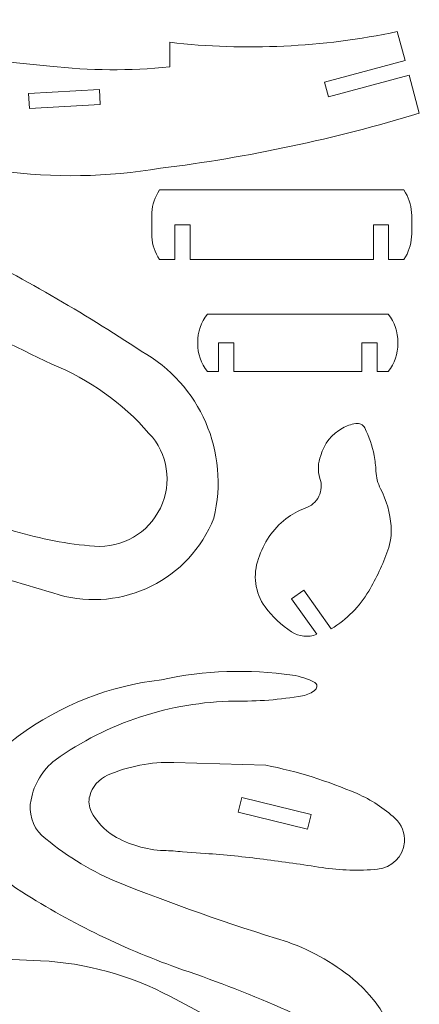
# Model space of a CAD drawing. Header units: millimetres. Extents: x -108 to 108, y -41 to 41.
# Tile 21 of 21: x 88 to 108, y -7 to 41. Entities that reach past the tile are written whole.
import ezdxf

# ---------------------------------------------------------------- set-up
doc = ezdxf.new("R2010")
doc.units = ezdxf.units.MM
doc.header["$MEASUREMENT"] = 0
doc.layers.add('Layer 1', color=7, linetype='Continuous')

msp = doc.modelspace()

# ---------------------------------------------------------------- linework, layer by layer
at = {"layer": 'Layer 1', "color": 20, "lineweight": 9}
for points, knots in [([(107.4496, 38.368), (107.4496, 38.368), (107.95, 36.5086), (107.95, 36.5086), (107.95, 36.5086), (103.8223, 35.2508), (99.5934, 34.3504), (95.3113, 33.8177), (95.3113, 33.8177), (92.7319, 33.3816), (90.1005, 33.338), (87.508, 33.6883), (87.508, 33.6883), (87.508, 33.6883), (86.3837, 36.2128), (86.3837, 36.2128), (86.3837, 36.2128), (86.3837, 36.2128), (85.707, 35.9114), (85.707, 35.9114), (85.707, 35.9114), (85.707, 35.9114), (86.638, 33.8209), (86.638, 33.8209), (86.638, 33.8209), (86.2526, 33.8864), (85.8687, 33.9606), (85.4866, 34.0434), (85.4866, 34.0434), (82.4185, 34.802), (79.3994, 35.748), (76.4471, 36.8761), (76.4471, 36.8761), (74.8203, 37.6022), (73.076, 38.0275), (71.2976, 38.1314), (71.2976, 38.1314), (69.6372, 38.2259), (68.0744, 37.3483), (67.2927, 35.8804), (67.2927, 35.8804), (66.4463, 34.5143), (66.1261, 32.8878), (66.3924, 31.3029), (66.3924, 31.3029), (66.5292, 30.5815), (66.8022, 29.8929), (67.1969, 29.2736), (67.1969, 29.2736), (68.3075, 29.656), (69.2967, 30.3252), (70.0645, 31.2141), (70.0645, 31.2141), (70.1156, 31.2755), (70.2031, 31.2919), (70.2729, 31.2531), (70.2729, 31.2531), (70.3427, 31.2143), (70.373, 31.1254), (70.3478, 31.0496), (70.3478, 31.0496), (69.9465, 29.9139), (69.1395, 28.9659), (68.0827, 28.3879), (68.0827, 28.3879), (68.2865, 28.1782), (68.4862, 27.9647), (68.6818, 27.7474), (68.6818, 27.7474), (69.9346, 28.3688), (71.0755, 29.1932), (72.0587, 30.1877), (72.0587, 30.1877), (72.1118, 30.2425), (72.1952, 30.2541), (72.2613, 30.216), (72.2613, 30.216), (72.3273, 30.1779), (72.358, 30.0965), (72.3371, 30.0232), (72.3371, 30.0232), (71.9105, 28.5809), (70.8573, 27.4059), (69.4706, 26.8234), (69.4706, 26.8234), (69.6579, 26.5919), (69.8408, 26.3567), (70.0191, 26.118), (70.0191, 26.118), (71.9789, 26.6738), (73.783, 27.6743), (75.2922, 29.0424), (75.2922, 29.0424), (75.3633, 29.117), (75.4791, 29.1262), (75.5611, 29.0639), (75.5611, 29.0639), (75.6432, 29.0016), (75.6488, 28.8638), (75.5962, 28.7752), (75.5962, 28.7752), (74.3968, 27.0511), (72.6636, 25.7676), (70.665, 25.1223), (70.665, 25.1223), (70.818, 24.7819), (70.919, 24.4203), (70.9644, 24.0498), (70.9644, 24.0498), (73, 23.7613), (75.0694, 24.23), (76.7814, 25.3684), (76.7814, 25.3684), (76.8486, 25.418), (76.9422, 25.4099), (76.9998, 25.3494), (76.9998, 25.3494), (77.0574, 25.289), (77.0504, 25.1832), (76.9977, 25.1184), (76.9977, 25.1184), (75.4738, 23.4185), (73.2181, 22.563), (70.9499, 22.8226), (70.9499, 22.8226), (70.9379, 22.5283), (70.8685, 22.239), (70.7457, 21.9712), (70.7457, 21.9712), (73.0253, 21.3688), (75.4017, 21.2302), (77.7358, 21.5638), (77.7358, 21.5638), (77.8202, 21.583), (77.9051, 21.5341), (77.931, 21.4515), (77.931, 21.4515), (77.9569, 21.3689), (77.8894, 21.2723), (77.8092, 21.2398), (77.8092, 21.2398), (75.2687, 20.4434), (72.5638, 20.3188), (69.9607, 20.8776), (69.9607, 20.8776), (69.6973, 20.5929), (69.4023, 20.3391), (69.0815, 20.1212), (69.0815, 20.1212), (70.6379, 19.1688), (72.4227, 18.6564), (74.2474, 18.6388), (74.2474, 18.6388), (74.3033, 18.6416), (74.3524, 18.6021), (74.3618, 18.5469), (74.3618, 18.5469), (74.3712, 18.4917), (74.325, 18.4353), (74.2713, 18.4194), (74.2713, 18.4194), (72.1268, 17.9228), (69.871, 18.3289), (68.0335, 19.5409), (68.0335, 19.5409), (67.1843, 19.0867), (66.3243, 18.6532), (65.4541, 18.2407), (65.4541, 18.2407), (65.0321, 17.9835), (64.5606, 17.8179), (64.0705, 17.7546), (64.0705, 17.7546), (63.5365, 17.6316), (63.007, 17.4896), (62.4831, 17.3291), (62.4831, 17.3291), (62.1942, 17.247), (61.895, 17.2066), (61.5948, 17.2093), (61.5948, 17.2093), (61.4886, 17.2076), (61.3875, 17.2541), (61.3199, 17.336), (61.3199, 17.336), (61.2522, 17.4178), (61.2257, 17.5266), (61.2474, 17.6305), (61.2474, 17.6305), (61.286, 17.735), (61.2698, 17.8519), (61.2043, 17.9421), (61.2043, 17.9421), (61.1388, 18.0322), (61.0335, 18.0838), (60.9221, 18.0794), (60.9221, 18.0794), (60.7878, 18.0654), (60.652, 18.0757), (60.5213, 18.1098), (60.5213, 18.1098), (60.4042, 18.1418), (60.3167, 18.2396), (60.2978, 18.3596), (60.2978, 18.3596), (60.2391, 18.7013), (60.4305, 19.0372), (60.7542, 19.1616), (60.7542, 19.1616), (60.8643, 19.205), (60.9417, 19.3051), (60.9561, 19.4225), (60.9561, 19.4225), (60.9688, 19.5568), (61.017, 19.6854), (61.0959, 19.7949), (61.0959, 19.7949), (61.1312, 19.844), (61.1995, 19.8557), (61.2493, 19.8213), (61.2493, 19.8213), (61.4882, 19.6561), (61.6836, 19.4353), (61.8187, 19.1781), (61.8187, 19.1781), (62.6937, 19.2476), (63.5485, 19.4762), (64.3412, 19.8531), (64.3412, 19.8531), (64.6991, 20.0433), (65.0265, 20.2857), (65.3128, 20.5725), (65.3128, 20.5725), (65.7242, 20.9197), (66.0421, 21.3642), (66.2376, 21.8658), (66.2376, 21.8658), (66.3721, 22.2915), (66.1425, 22.7464), (65.7197, 22.8899), (65.7197, 22.8899), (65.1696, 23.1497), (64.5585, 23.2519), (63.9538, 23.185), (63.9538, 23.185), (63.4531, 23.143), (62.9595, 23.0397), (62.484, 22.8773), (62.484, 22.8773), (62.3629, 22.6901), (62.3122, 22.4661), (62.3409, 22.245), (62.3409, 22.245), (62.3446, 22.2032), (62.3284, 22.1621), (62.2971, 22.1341), (62.2971, 22.1341), (62.2659, 22.106), (62.2229, 22.0944), (62.1818, 22.1027), (62.1818, 22.1027), (61.978, 22.1926), (61.8229, 22.3661), (61.756, 22.5785), (61.756, 22.5785), (61.7148, 22.6336), (61.6609, 22.678), (61.5989, 22.7078), (61.5989, 22.7078), (61.4509, 22.7899), (61.37, 22.956), (61.3964, 23.1232), (61.3964, 23.1232), (61.4449, 23.3151), (61.5073, 23.5031), (61.5833, 23.6858), (61.5833, 23.6858), (61.6675, 23.8658), (61.8277, 23.9989), (62.02, 24.0489), (62.02, 24.0489), (62.4256, 24.1376), (62.8296, 24.2334), (63.2319, 24.3362), (63.2319, 24.3362), (63.6378, 24.4464), (64.0433, 24.5579), (64.4485, 24.6706), (64.4485, 24.6706), (65.2898, 24.9645), (66.1327, 25.2537), (66.9772, 25.5381), (66.9772, 25.5381), (67.3255, 25.6552), (67.6488, 25.8364), (67.9304, 26.0724), (67.9304, 26.0724), (67.4887, 26.8185), (66.9448, 27.4989), (66.3142, 28.0939), (66.3142, 28.0939), (65.6894, 28.7868), (65.2797, 29.6472), (65.1354, 30.569), (65.1354, 30.569), (64.7838, 32.3781), (64.895, 34.2475), (65.4581, 36.0022), (65.4581, 36.0022), (65.7936, 37.2944), (66.6347, 38.3983), (67.791, 39.0656), (67.791, 39.0656), (70.1475, 40.4449), (72.8692, 41.0755), (75.5923, 40.8742), (75.5923, 40.8742), (77.8162, 40.7613), (80.0242, 40.4323), (82.1845, 39.8922), (82.1845, 39.8922), (84.7408, 39.3979), (87.3209, 39.0368), (89.9147, 38.8106), (89.9147, 38.8106), (91.8594, 38.5841), (93.8226, 38.5709), (95.7702, 38.7713), (95.7702, 38.7713), (95.7702, 38.7713), (95.7662, 39.9696), (95.7662, 39.9696), (95.7662, 39.9696), (99.4745, 39.5469), (103.2255, 39.7238), (106.8775, 40.494), (106.8775, 40.494), (106.8775, 40.494), (107.2571, 39.0834), (107.2571, 39.0834), (107.2571, 39.0834), (107.2571, 39.0834), (103.3213, 38.0242), (103.3213, 38.0242), (103.3213, 38.0242), (103.3213, 38.0242), (103.5138, 37.3089), (103.5138, 37.3089), (103.5138, 37.3089), (103.5138, 37.3089), (107.4496, 38.368), (107.4496, 38.368)], [0, 0, 0, 0, 0.011236, 0.011236, 0.011236, 0.011236, 0.0224719, 0.0224719, 0.0224719, 0.0224719, 0.0337079, 0.0337079, 0.0337079, 0.0337079, 0.0449438, 0.0449438, 0.0449438, 0.0449438, 0.0561798, 0.0561798, 0.0561798, 0.0561798, 0.0674157, 0.0674157, 0.0674157, 0.0674157, 0.0786517, 0.0786517, 0.0786517, 0.0786517, 0.0898876, 0.0898876, 0.0898876, 0.0898876, 0.1011236, 0.1011236, 0.1011236, 0.1011236, 0.1123596, 0.1123596, 0.1123596, 0.1123596, 0.1235955, 0.1235955, 0.1235955, 0.1235955, 0.1348315, 0.1348315, 0.1348315, 0.1348315, 0.1460674, 0.1460674, 0.1460674, 0.1460674, 0.1573034, 0.1573034, 0.1573034, 0.1573034, 0.1685393, 0.1685393, 0.1685393, 0.1685393, 0.1797753, 0.1797753, 0.1797753, 0.1797753, 0.1910112, 0.1910112, 0.1910112, 0.1910112, 0.2022472, 0.2022472, 0.2022472, 0.2022472, 0.2134831, 0.2134831, 0.2134831, 0.2134831, 0.2247191, 0.2247191, 0.2247191, 0.2247191, 0.2359551, 0.2359551, 0.2359551, 0.2359551, 0.247191, 0.247191, 0.247191, 0.247191, 0.258427, 0.258427, 0.258427, 0.258427, 0.2696629, 0.2696629, 0.2696629, 0.2696629, 0.2808989, 0.2808989, 0.2808989, 0.2808989, 0.2921348, 0.2921348, 0.2921348, 0.2921348, 0.3033708, 0.3033708, 0.3033708, 0.3033708, 0.3146067, 0.3146067, 0.3146067, 0.3146067, 0.3258427, 0.3258427, 0.3258427, 0.3258427, 0.3370787, 0.3370787, 0.3370787, 0.3370787, 0.3483146, 0.3483146, 0.3483146, 0.3483146, 0.3595506, 0.3595506, 0.3595506, 0.3595506, 0.3707865, 0.3707865, 0.3707865, 0.3707865, 0.3820225, 0.3820225, 0.3820225, 0.3820225, 0.3932584, 0.3932584, 0.3932584, 0.3932584, 0.4044944, 0.4044944, 0.4044944, 0.4044944, 0.4157303, 0.4157303, 0.4157303, 0.4157303, 0.4269663, 0.4269663, 0.4269663, 0.4269663, 0.4382022, 0.4382022, 0.4382022, 0.4382022, 0.4494382, 0.4494382, 0.4494382, 0.4494382, 0.4606742, 0.4606742, 0.4606742, 0.4606742, 0.4719101, 0.4719101, 0.4719101, 0.4719101, 0.4831461, 0.4831461, 0.4831461, 0.4831461, 0.494382, 0.494382, 0.494382, 0.494382, 0.505618, 0.505618, 0.505618, 0.505618, 0.5168539, 0.5168539, 0.5168539, 0.5168539, 0.5280899, 0.5280899, 0.5280899, 0.5280899, 0.5393258, 0.5393258, 0.5393258, 0.5393258, 0.5505618, 0.5505618, 0.5505618, 0.5505618, 0.5617978, 0.5617978, 0.5617978, 0.5617978, 0.5730337, 0.5730337, 0.5730337, 0.5730337, 0.5842697, 0.5842697, 0.5842697, 0.5842697, 0.5955056, 0.5955056, 0.5955056, 0.5955056, 0.6067416, 0.6067416, 0.6067416, 0.6067416, 0.6179775, 0.6179775, 0.6179775, 0.6179775, 0.6292135, 0.6292135, 0.6292135, 0.6292135, 0.6404494, 0.6404494, 0.6404494, 0.6404494, 0.6516854, 0.6516854, 0.6516854, 0.6516854, 0.6629213, 0.6629213, 0.6629213, 0.6629213, 0.6741573, 0.6741573, 0.6741573, 0.6741573, 0.6853933, 0.6853933, 0.6853933, 0.6853933, 0.6966292, 0.6966292, 0.6966292, 0.6966292, 0.7078652, 0.7078652, 0.7078652, 0.7078652, 0.7191011, 0.7191011, 0.7191011, 0.7191011, 0.7303371, 0.7303371, 0.7303371, 0.7303371, 0.741573, 0.741573, 0.741573, 0.741573, 0.752809, 0.752809, 0.752809, 0.752809, 0.7640449, 0.7640449, 0.7640449, 0.7640449, 0.7752809, 0.7752809, 0.7752809, 0.7752809, 0.7865169, 0.7865169, 0.7865169, 0.7865169, 0.7977528, 0.7977528, 0.7977528, 0.7977528, 0.8089888, 0.8089888, 0.8089888, 0.8089888, 0.8202247, 0.8202247, 0.8202247, 0.8202247, 0.8314607, 0.8314607, 0.8314607, 0.8314607, 0.8426966, 0.8426966, 0.8426966, 0.8426966, 0.8539326, 0.8539326, 0.8539326, 0.8539326, 0.8651685, 0.8651685, 0.8651685, 0.8651685, 0.8764045, 0.8764045, 0.8764045, 0.8764045, 0.8876404, 0.8876404, 0.8876404, 0.8876404, 0.8988764, 0.8988764, 0.8988764, 0.8988764, 0.9101124, 0.9101124, 0.9101124, 0.9101124, 0.9213483, 0.9213483, 0.9213483, 0.9213483, 0.9325843, 0.9325843, 0.9325843, 0.9325843, 0.9438202, 0.9438202, 0.9438202, 0.9438202, 0.9550562, 0.9550562, 0.9550562, 0.9550562, 0.9662921, 0.9662921, 0.9662921, 0.9662921, 0.9775281, 0.9775281, 0.9775281, 0.9775281, 1, 1, 1, 1]), ([(92.3361, 37.6677), (92.3361, 37.6677), (88.8823, 37.477), (88.8823, 37.477), (88.8823, 37.477), (88.8823, 37.477), (88.9231, 36.7374), (88.9231, 36.7374), (88.9231, 36.7374), (88.9231, 36.7374), (92.3769, 36.928), (92.3769, 36.928), (92.3769, 36.928), (92.3769, 36.928), (92.3361, 37.6677), (92.3361, 37.6677)], [0, 0, 0, 0, 0.2, 0.2, 0.2, 0.2, 0.4, 0.4, 0.4, 0.4, 0.6, 0.6, 0.6, 0.6, 1, 1, 1, 1]), ([(81.8244, 29.8458), (81.8244, 29.8458), (82.2665, 30.4402), (82.2665, 30.4402), (82.2665, 30.4402), (82.2665, 30.4402), (80.5908, 31.6866), (80.5908, 31.6866), (80.5908, 31.6866), (80.5908, 31.6866), (81.3594, 32.7198), (81.3594, 32.7198), (81.3594, 32.7198), (82.6045, 31.6776), (83.9661, 30.7836), (85.4174, 30.0555), (85.4174, 30.0555), (88.5094, 28.5167), (91.5036, 26.7879), (94.3822, 24.8796), (94.3822, 24.8796), (97.2572, 23.2679), (98.7031, 19.9315), (97.9193, 16.7302), (97.9193, 16.7302), (96.7401, 13.7265), (93.4702, 12.1071), (90.3643, 12.9822), (90.3643, 12.9822), (87.1639, 13.9612), (83.9428, 14.8705), (80.7029, 15.7098), (80.7029, 15.7098), (79.3333, 16.1198), (77.9027, 16.286), (76.4756, 16.201), (76.4756, 16.201), (75.6795, 16.1171), (74.9597, 15.6901), (74.5045, 15.0317), (74.5045, 15.0317), (74.0492, 14.3733), (73.9027, 13.5536), (74.1053, 12.7792), (74.1053, 12.7792), (74.5429, 10.9787), (75.4874, 9.3425), (76.8279, 8.0635), (76.8279, 8.0635), (76.9313, 7.963), (76.9861, 7.8227), (76.9782, 7.6788), (76.9782, 7.6788), (76.9702, 7.5348), (76.8996, 7.4009), (76.7858, 7.3124), (76.7858, 7.3124), (76.5398, 7.1776), (76.2362, 7.2064), (76.0197, 7.3848), (76.0197, 7.3848), (74.6352, 8.5737), (73.5817, 10.1016), (72.9621, 11.8181), (72.9621, 11.8181), (72.4344, 12.9733), (72.3681, 14.2875), (72.7764, 15.4902), (72.7764, 15.4902), (73.3195, 17.0834), (74.8285, 18.1465), (76.5116, 18.1242), (76.5116, 18.1242), (77.6332, 18.1938), (78.7594, 18.126), (79.8645, 17.9226), (79.8645, 17.9226), (82.6811, 17.5344), (85.4628, 16.9236), (88.1829, 16.0961), (88.1829, 16.0961), (89.4583, 15.7087), (90.7717, 15.4606), (92.1006, 15.356), (92.1006, 15.356), (93.4534, 15.2548), (94.7295, 15.9952), (95.3132, 17.2199), (95.3132, 17.2199), (95.8968, 18.4446), (95.6868, 19.882), (94.7561, 20.8691), (94.7561, 20.8691), (93.4658, 22.3545), (91.8419, 23.5119), (90.0166, 24.2466), (90.0166, 24.2466), (86.3618, 25.9947), (82.7743, 27.8808), (79.2622, 29.9005), (79.2622, 29.9005), (79.2622, 29.9005), (80.1487, 31.0922), (80.1487, 31.0922), (80.1487, 31.0922), (80.1487, 31.0922), (81.8244, 29.8458), (81.8244, 29.8458)], [0, 0, 0, 0, 0.0357143, 0.0357143, 0.0357143, 0.0357143, 0.0714286, 0.0714286, 0.0714286, 0.0714286, 0.1071429, 0.1071429, 0.1071429, 0.1071429, 0.1428571, 0.1428571, 0.1428571, 0.1428571, 0.1785714, 0.1785714, 0.1785714, 0.1785714, 0.2142857, 0.2142857, 0.2142857, 0.2142857, 0.25, 0.25, 0.25, 0.25, 0.2857143, 0.2857143, 0.2857143, 0.2857143, 0.3214286, 0.3214286, 0.3214286, 0.3214286, 0.3571429, 0.3571429, 0.3571429, 0.3571429, 0.3928571, 0.3928571, 0.3928571, 0.3928571, 0.4285714, 0.4285714, 0.4285714, 0.4285714, 0.4642857, 0.4642857, 0.4642857, 0.4642857, 0.5, 0.5, 0.5, 0.5, 0.5357143, 0.5357143, 0.5357143, 0.5357143, 0.5714286, 0.5714286, 0.5714286, 0.5714286, 0.6071429, 0.6071429, 0.6071429, 0.6071429, 0.6428571, 0.6428571, 0.6428571, 0.6428571, 0.6785714, 0.6785714, 0.6785714, 0.6785714, 0.7142857, 0.7142857, 0.7142857, 0.7142857, 0.75, 0.75, 0.75, 0.75, 0.7857143, 0.7857143, 0.7857143, 0.7857143, 0.8214286, 0.8214286, 0.8214286, 0.8214286, 0.8571429, 0.8571429, 0.8571429, 0.8571429, 0.8928571, 0.8928571, 0.8928571, 0.8928571, 0.9285714, 0.9285714, 0.9285714, 0.9285714, 1, 1, 1, 1]), ([(96.0224, 31.0604), (96.0224, 31.0604), (96.0224, 29.355), (96.0224, 29.355), (96.0224, 29.355), (96.0224, 29.355), (95.2732, 29.355), (95.2732, 29.355), (95.2732, 29.355), (95.2732, 29.355), (95.19, 29.499), (95.19, 29.499), (95.19, 29.499), (94.995, 29.8368), (94.8923, 30.2201), (94.8923, 30.6102), (94.8923, 30.6102), (94.8923, 30.6102), (94.8923, 31.0604), (94.8923, 31.0604), (94.8923, 31.0604), (94.8923, 31.0604), (94.8923, 31.5107), (94.8923, 31.5107), (94.8923, 31.5107), (94.8923, 31.9007), (94.995, 32.284), (95.19, 32.6218), (95.19, 32.6218), (95.19, 32.6218), (95.2732, 32.7659), (95.2732, 32.7659), (95.2732, 32.7659), (95.2732, 32.7659), (107.1986, 32.7659), (107.1986, 32.7659), (107.1986, 32.7659), (107.1986, 32.7659), (107.2817, 32.6218), (107.2817, 32.6218), (107.2817, 32.6218), (107.4768, 32.2841), (107.5794, 31.9007), (107.5795, 31.5107), (107.5795, 31.5107), (107.5795, 31.5107), (107.5795, 31.0604), (107.5795, 31.0604), (107.5795, 31.0604), (107.5795, 31.0604), (107.5795, 30.6102), (107.5795, 30.6102), (107.5795, 30.6102), (107.5795, 30.2201), (107.4767, 29.8368), (107.2817, 29.499), (107.2817, 29.499), (107.2817, 29.499), (107.1986, 29.355), (107.1986, 29.355), (107.1986, 29.355), (107.1986, 29.355), (106.4494, 29.355), (106.4494, 29.355), (106.4494, 29.355), (106.4494, 29.355), (106.4494, 31.0604), (106.4494, 31.0604), (106.4494, 31.0604), (106.4494, 31.0604), (105.7086, 31.0604), (105.7086, 31.0604), (105.7086, 31.0604), (105.7086, 31.0604), (105.7086, 29.355), (105.7086, 29.355), (105.7086, 29.355), (105.7086, 29.355), (96.7632, 29.355), (96.7632, 29.355), (96.7632, 29.355), (96.7632, 29.355), (96.7632, 31.0604), (96.7632, 31.0604), (96.7632, 31.0604), (96.7632, 31.0604), (96.0224, 31.0604), (96.0224, 31.0604)], [0, 0, 0, 0, 0.0434783, 0.0434783, 0.0434783, 0.0434783, 0.0869565, 0.0869565, 0.0869565, 0.0869565, 0.1304348, 0.1304348, 0.1304348, 0.1304348, 0.173913, 0.173913, 0.173913, 0.173913, 0.2173913, 0.2173913, 0.2173913, 0.2173913, 0.2608696, 0.2608696, 0.2608696, 0.2608696, 0.3043478, 0.3043478, 0.3043478, 0.3043478, 0.3478261, 0.3478261, 0.3478261, 0.3478261, 0.3913043, 0.3913043, 0.3913043, 0.3913043, 0.4347826, 0.4347826, 0.4347826, 0.4347826, 0.4782609, 0.4782609, 0.4782609, 0.4782609, 0.5217391, 0.5217391, 0.5217391, 0.5217391, 0.5652174, 0.5652174, 0.5652174, 0.5652174, 0.6086957, 0.6086957, 0.6086957, 0.6086957, 0.6521739, 0.6521739, 0.6521739, 0.6521739, 0.6956522, 0.6956522, 0.6956522, 0.6956522, 0.7391304, 0.7391304, 0.7391304, 0.7391304, 0.7826087, 0.7826087, 0.7826087, 0.7826087, 0.826087, 0.826087, 0.826087, 0.826087, 0.8695652, 0.8695652, 0.8695652, 0.8695652, 0.9130435, 0.9130435, 0.9130435, 0.9130435, 1, 1, 1, 1]), ([(105.1463, 23.8938), (105.1463, 23.8938), (98.8943, 23.8938), (98.8943, 23.8938), (98.8943, 23.8938), (98.8943, 23.8938), (98.8943, 25.2905), (98.8943, 25.2905), (98.8943, 25.2905), (98.8943, 25.2905), (98.1535, 25.2905), (98.1535, 25.2905), (98.1535, 25.2905), (98.1535, 25.2905), (98.1535, 23.8938), (98.1535, 23.8938), (98.1535, 23.8938), (98.1535, 23.8938), (97.6136, 23.8938), (97.6136, 23.8938), (97.6136, 23.8938), (97.2957, 24.2775), (97.1271, 24.7634), (97.1388, 25.2615), (97.1388, 25.2615), (97.1388, 25.2615), (97.1388, 25.3195), (97.1388, 25.3195), (97.1388, 25.3195), (97.127, 25.8176), (97.2958, 26.3035), (97.6136, 26.6872), (97.6136, 26.6872), (97.6136, 26.6872), (106.427, 26.6872), (106.427, 26.6872), (106.427, 26.6872), (106.7449, 26.3036), (106.9135, 25.8176), (106.9018, 25.3195), (106.9018, 25.3195), (106.9018, 25.3195), (106.9018, 25.2615), (106.9018, 25.2615), (106.9018, 25.2615), (106.9136, 24.7634), (106.7448, 24.2776), (106.427, 23.8938), (106.427, 23.8938), (106.427, 23.8938), (105.8871, 23.8938), (105.8871, 23.8938), (105.8871, 23.8938), (105.8871, 23.8938), (105.8871, 25.2905), (105.8871, 25.2905), (105.8871, 25.2905), (105.8871, 25.2905), (105.1463, 25.2905), (105.1463, 25.2905), (105.1463, 25.2905), (105.1463, 25.2905), (105.1463, 23.8938), (105.1463, 23.8938)], [0, 0, 0, 0, 0.0588235, 0.0588235, 0.0588235, 0.0588235, 0.1176471, 0.1176471, 0.1176471, 0.1176471, 0.1764706, 0.1764706, 0.1764706, 0.1764706, 0.2352941, 0.2352941, 0.2352941, 0.2352941, 0.2941176, 0.2941176, 0.2941176, 0.2941176, 0.3529412, 0.3529412, 0.3529412, 0.3529412, 0.4117647, 0.4117647, 0.4117647, 0.4117647, 0.4705882, 0.4705882, 0.4705882, 0.4705882, 0.5294118, 0.5294118, 0.5294118, 0.5294118, 0.5882353, 0.5882353, 0.5882353, 0.5882353, 0.6470588, 0.6470588, 0.6470588, 0.6470588, 0.7058824, 0.7058824, 0.7058824, 0.7058824, 0.7647059, 0.7647059, 0.7647059, 0.7647059, 0.8235294, 0.8235294, 0.8235294, 0.8235294, 0.8823529, 0.8823529, 0.8823529, 0.8823529, 1, 1, 1, 1]), ([(102.9408, 11.0516), (102.5357, 10.8904), (102.0773, 10.9354), (101.7111, 11.1721), (101.7111, 11.1721), (101.2181, 11.5081), (100.7821, 11.9214), (100.4202, 12.3957), (100.4202, 12.3957), (99.9318, 13.0784), (99.8119, 13.959), (100.0995, 14.7476), (100.0995, 14.7476), (100.341, 15.5162), (100.8069, 16.1954), (101.4367, 16.6977), (101.4367, 16.6977), (101.726, 16.9164), (102.0465, 17.0905), (102.3873, 17.2142), (102.3873, 17.2142), (102.6767, 17.3109), (102.915, 17.5197), (103.049, 17.7938), (103.049, 17.7938), (103.1829, 18.0678), (103.2016, 18.3828), (103.1, 18.6704), (103.1, 18.6704), (102.9834, 19.0371), (102.9972, 19.4331), (103.1389, 19.7908), (103.1389, 19.7908), (103.2973, 20.3618), (103.6821, 20.8438), (104.2036, 21.1251), (104.2036, 21.1251), (104.4042, 21.2332), (104.6207, 21.3092), (104.8449, 21.3503), (104.8449, 21.3503), (105.0242, 21.3831), (105.204, 21.2939), (105.2864, 21.1312), (105.2864, 21.1312), (105.5019, 20.7058), (105.6567, 20.2522), (105.7461, 19.7838), (105.7461, 19.7838), (105.7939, 19.5337), (105.8228, 19.2803), (105.8327, 19.0258), (105.8327, 19.0258), (105.8445, 18.7226), (105.9226, 18.4257), (106.0615, 18.1559), (106.0615, 18.1559), (106.3517, 17.5925), (106.5252, 16.9761), (106.5718, 16.3441), (106.5718, 16.3441), (106.6015, 15.941), (106.5474, 15.5359), (106.413, 15.1548), (106.413, 15.1548), (106.1686, 14.4616), (105.8566, 13.7941), (105.4816, 13.162), (105.4816, 13.162), (105.0342, 12.4078), (104.407, 11.7756), (103.6565, 11.322), (103.6565, 11.322), (103.6565, 11.322), (102.3208, 13.2166), (102.3208, 13.2166), (102.3208, 13.2166), (102.3208, 13.2166), (101.7154, 12.7898), (101.7154, 12.7898), (101.7154, 12.7898), (101.7154, 12.7898), (102.9408, 11.0516), (102.9408, 11.0516)], [0, 0, 0, 0, 0.0454545, 0.0454545, 0.0454545, 0.0454545, 0.0909091, 0.0909091, 0.0909091, 0.0909091, 0.1363636, 0.1363636, 0.1363636, 0.1363636, 0.1818182, 0.1818182, 0.1818182, 0.1818182, 0.2272727, 0.2272727, 0.2272727, 0.2272727, 0.2727273, 0.2727273, 0.2727273, 0.2727273, 0.3181818, 0.3181818, 0.3181818, 0.3181818, 0.3636364, 0.3636364, 0.3636364, 0.3636364, 0.4090909, 0.4090909, 0.4090909, 0.4090909, 0.4545455, 0.4545455, 0.4545455, 0.4545455, 0.5, 0.5, 0.5, 0.5, 0.5454545, 0.5454545, 0.5454545, 0.5454545, 0.5909091, 0.5909091, 0.5909091, 0.5909091, 0.6363636, 0.6363636, 0.6363636, 0.6363636, 0.6818182, 0.6818182, 0.6818182, 0.6818182, 0.7272727, 0.7272727, 0.7272727, 0.7272727, 0.7727273, 0.7727273, 0.7727273, 0.7727273, 0.8181818, 0.8181818, 0.8181818, 0.8181818, 0.8636364, 0.8636364, 0.8636364, 0.8636364, 0.9090909, 0.9090909, 0.9090909, 0.9090909, 1, 1, 1, 1]), ([(85.8346, -14.3079), (85.8346, -14.3079), (85.8213, -13.5672), (85.8213, -13.5672), (85.8213, -13.5672), (85.8213, -13.5672), (83.7425, -13.6045), (83.7425, -13.6045), (83.7425, -13.6045), (83.7425, -13.6045), (83.7076, -11.6636), (83.7076, -11.6636), (83.7076, -11.6636), (83.7076, -11.6636), (98.3184, -13.8531), (98.3184, -13.8531), (98.3184, -13.8531), (99.8797, -14.0869), (101.4691, -13.6969), (102.7443, -12.7662), (102.7443, -12.7662), (103.7023, -12.0667), (104.0878, -10.8229), (103.6916, -9.7048), (103.6916, -9.7048), (103.317, -8.647), (102.5261, -7.7893), (101.5017, -7.3311), (101.5017, -7.3311), (99.8305, -6.5834), (98.1247, -5.9159), (96.3899, -5.3309), (96.3899, -5.3309), (93.6419, -4.3664), (91.0122, -3.0916), (88.5528, -1.5318), (88.5528, -1.5318), (86.7994, -0.4964), (85.9752, 1.6016), (86.5515, 3.5547), (86.5515, 3.5547), (86.89, 4.5623), (87.5268, 5.4438), (88.3768, 6.0822), (88.3768, 6.0822), (90.4269, 7.5948), (92.839, 8.5437), (95.3702, 8.8337), (95.3702, 8.8337), (97.4676, 9.2908), (99.631, 9.3662), (101.7552, 9.0568), (101.7552, 9.0568), (102.1361, 9.0013), (102.5046, 8.88), (102.844, 8.6985), (102.844, 8.6985), (102.9047, 8.6661), (102.9457, 8.6059), (102.9535, 8.5376), (102.9535, 8.5376), (102.9614, 8.4692), (102.9347, 8.401), (102.8829, 8.3557), (102.8829, 8.3557), (102.7043, 8.1998), (102.4877, 8.0936), (102.2551, 8.0477), (102.2551, 8.0477), (101.1601, 7.8594), (100.0498, 7.7732), (98.9389, 7.7902), (98.9389, 7.7902), (95.7935, 7.7431), (92.7386, 6.74), (90.1782, 4.9124), (90.1782, 4.9124), (89.5638, 4.4297), (89.1454, 3.741), (89.0005, 2.9732), (89.0005, 2.9732), (88.8606, 2.3414), (89.056, 1.6826), (89.5183, 1.2297), (89.5183, 1.2297), (90.5873, 0.3142), (91.7879, -0.4348), (93.0802, -0.9924), (93.0802, -0.9924), (95.848, -2.1095), (98.6632, -3.1045), (101.5182, -3.9747), (101.5182, -3.9747), (102.7651, -4.4154), (103.9185, -5.0866), (104.9177, -5.9529), (104.9177, -5.9529), (106.6675, -7.4894), (107.4153, -9.8753), (106.8583, -12.1363), (106.8583, -12.1363), (106.3548, -13.6046), (105.3733, -14.8625), (104.0719, -15.7085), (104.0719, -15.7085), (102.9119, -16.5443), (101.5347, -17.0282), (100.1068, -17.1019), (100.1068, -17.1019), (98.6505, -17.1808), (97.1901, -17.1388), (95.7408, -16.9765), (95.7408, -16.9765), (92.6348, -16.5931), (89.5258, -16.2348), (86.414, -15.9015), (86.414, -15.9015), (85.5384, -15.8284), (84.6603, -15.7907), (83.7817, -15.7883), (83.7817, -15.7883), (83.7817, -15.7883), (83.7558, -14.3452), (83.7558, -14.3452), (83.7558, -14.3452), (83.7558, -14.3452), (85.8346, -14.3079), (85.8346, -14.3079)], [0, 0, 0, 0, 0.030303, 0.030303, 0.030303, 0.030303, 0.0606061, 0.0606061, 0.0606061, 0.0606061, 0.0909091, 0.0909091, 0.0909091, 0.0909091, 0.1212121, 0.1212121, 0.1212121, 0.1212121, 0.1515152, 0.1515152, 0.1515152, 0.1515152, 0.1818182, 0.1818182, 0.1818182, 0.1818182, 0.2121212, 0.2121212, 0.2121212, 0.2121212, 0.2424242, 0.2424242, 0.2424242, 0.2424242, 0.2727273, 0.2727273, 0.2727273, 0.2727273, 0.3030303, 0.3030303, 0.3030303, 0.3030303, 0.3333333, 0.3333333, 0.3333333, 0.3333333, 0.3636364, 0.3636364, 0.3636364, 0.3636364, 0.3939394, 0.3939394, 0.3939394, 0.3939394, 0.4242424, 0.4242424, 0.4242424, 0.4242424, 0.4545455, 0.4545455, 0.4545455, 0.4545455, 0.4848485, 0.4848485, 0.4848485, 0.4848485, 0.5151515, 0.5151515, 0.5151515, 0.5151515, 0.5454545, 0.5454545, 0.5454545, 0.5454545, 0.5757576, 0.5757576, 0.5757576, 0.5757576, 0.6060606, 0.6060606, 0.6060606, 0.6060606, 0.6363636, 0.6363636, 0.6363636, 0.6363636, 0.6666667, 0.6666667, 0.6666667, 0.6666667, 0.6969697, 0.6969697, 0.6969697, 0.6969697, 0.7272727, 0.7272727, 0.7272727, 0.7272727, 0.7575758, 0.7575758, 0.7575758, 0.7575758, 0.7878788, 0.7878788, 0.7878788, 0.7878788, 0.8181818, 0.8181818, 0.8181818, 0.8181818, 0.8484848, 0.8484848, 0.8484848, 0.8484848, 0.8787879, 0.8787879, 0.8787879, 0.8787879, 0.9090909, 0.9090909, 0.9090909, 0.9090909, 0.9393939, 0.9393939, 0.9393939, 0.9393939, 1, 1, 1, 1]), ([(96.3865, 0.4287), (96.3865, 0.4287), (97.4998, 0.3497), (97.4998, 0.3497), (97.4998, 0.3497), (98.4526, 0.2821), (99.4033, 0.1862), (100.3504, 0.0622), (100.3504, 0.0622), (101.3021, -0.0625), (102.2526, -0.1969), (103.2016, -0.341), (103.2016, -0.341), (104.0976, -0.4771), (105.0068, -0.5036), (105.9092, -0.4199), (105.9092, -0.4199), (106.6072, -0.3548), (107.1598, 0.197), (107.2242, 0.8951), (107.2242, 0.8951), (107.2645, 1.3306), (107.0996, 1.7596), (106.7777, 2.0557), (106.7777, 2.0557), (106.2278, 2.5617), (105.5973, 2.972), (104.912, 3.2697), (104.912, 3.2697), (103.4808, 3.8916), (101.9871, 4.3576), (100.4562, 4.6598), (100.4562, 4.6598), (100.4562, 4.6598), (95.9655, 4.7939), (95.9655, 4.7939), (95.9655, 4.7939), (94.8561, 4.827), (93.7536, 4.6136), (92.7368, 4.1688), (92.7368, 4.1688), (92.3053, 3.9801), (91.9831, 3.606), (91.8607, 3.1512), (91.8607, 3.1512), (91.7934, 2.901), (91.8212, 2.6347), (91.939, 2.4039), (91.939, 2.4039), (92.1893, 1.9135), (92.568, 1.5006), (93.0352, 1.2092), (93.0352, 1.2092), (93.7774, 0.773), (94.6149, 0.5256), (95.4749, 0.4886), (95.4749, 0.4886), (95.7795, 0.4821), (96.0837, 0.4621), (96.3865, 0.4287)], [0, 0, 0, 0, 0.0625, 0.0625, 0.0625, 0.0625, 0.125, 0.125, 0.125, 0.125, 0.1875, 0.1875, 0.1875, 0.1875, 0.25, 0.25, 0.25, 0.25, 0.3125, 0.3125, 0.3125, 0.3125, 0.375, 0.375, 0.375, 0.375, 0.4375, 0.4375, 0.4375, 0.4375, 0.5, 0.5, 0.5, 0.5, 0.5625, 0.5625, 0.5625, 0.5625, 0.625, 0.625, 0.625, 0.625, 0.6875, 0.6875, 0.6875, 0.6875, 0.75, 0.75, 0.75, 0.75, 0.8125, 0.8125, 0.8125, 0.8125, 0.875, 0.875, 0.875, 0.875, 1, 1, 1, 1]), ([(102.6767, 2.2478), (102.6767, 2.2478), (99.2861, 3.0849), (99.2861, 3.0849), (99.2861, 3.0849), (99.2861, 3.0849), (99.1085, 2.3657), (99.1085, 2.3657), (99.1085, 2.3657), (99.1085, 2.3657), (102.4991, 1.5286), (102.4991, 1.5286), (102.4991, 1.5286), (102.4991, 1.5286), (102.6767, 2.2478), (102.6767, 2.2478)], [0, 0, 0, 0, 0.2, 0.2, 0.2, 0.2, 0.4, 0.4, 0.4, 0.4, 0.6, 0.6, 0.6, 0.6, 1, 1, 1, 1]), ([(100.1385, -12.2745), (100.8184, -12.1177), (101.329, -11.5547), (101.419, -10.8629), (101.419, -10.8629), (101.5089, -10.171), (101.1725, -9.5033), (100.5554, -9.1779), (100.5554, -9.1779), (100.5554, -9.1779), (95.8011, -6.6436), (95.8011, -6.6436), (95.8011, -6.6436), (93.8428, -5.5998), (91.6785, -5.0027), (89.4619, -4.8954), (89.4619, -4.8954), (87.627, -4.8064), (85.7902, -4.7675), (83.9532, -4.7786), (83.9532, -4.7786), (83.1133, -4.7715), (82.3065, -5.103), (81.7146, -5.6989), (81.7146, -5.6989), (81.4586, -5.9646), (81.3129, -6.3172), (81.3069, -6.6861), (81.3069, -6.6861), (81.3208, -7.0877), (81.4713, -7.4722), (81.7337, -7.7765), (81.7337, -7.7765), (82.8277, -8.7535), (84.1787, -9.3951), (85.6272, -9.6251), (85.6272, -9.6251), (90.0204, -10.4221), (94.3944, -11.3227), (98.7451, -12.3259), (98.7451, -12.3259), (99.2088, -12.3952), (99.6812, -12.3778), (100.1385, -12.2745)], [0, 0, 0, 0, 0.0833333, 0.0833333, 0.0833333, 0.0833333, 0.1666667, 0.1666667, 0.1666667, 0.1666667, 0.25, 0.25, 0.25, 0.25, 0.3333333, 0.3333333, 0.3333333, 0.3333333, 0.4166667, 0.4166667, 0.4166667, 0.4166667, 0.5, 0.5, 0.5, 0.5, 0.5833333, 0.5833333, 0.5833333, 0.5833333, 0.6666667, 0.6666667, 0.6666667, 0.6666667, 0.75, 0.75, 0.75, 0.75, 0.8333333, 0.8333333, 0.8333333, 0.8333333, 1, 1, 1, 1])]:
    msp.add_open_spline(points, degree=3, knots=knots, dxfattribs=at)

doc.saveas('drawing.dxf')
